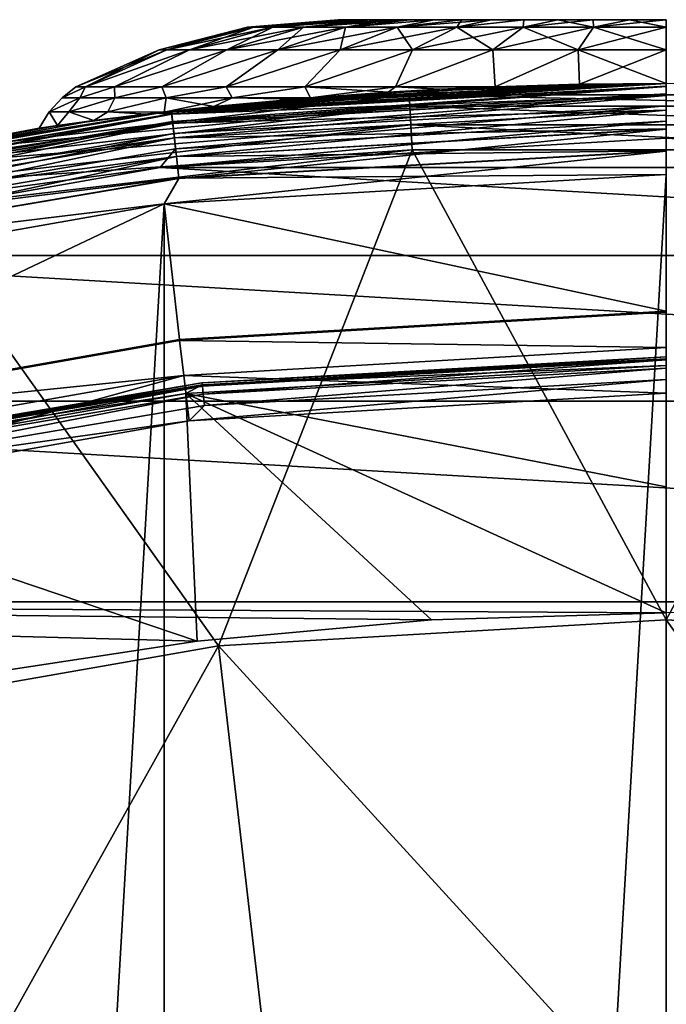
# Model space of a CAD drawing. Header units: metres. Extents: x -24 to 24, y -256 to 25.
# Tile 249 of 256: x -3.55 to 0, y 19.19 to 24.6. Entities that reach past the tile are written whole.
import ezdxf

# ---------------------------------------------------------------- set-up
doc = ezdxf.new("R2010")
doc.units = ezdxf.units.M
doc.layers.add('solid_DOMO_KURZ_SW0002', color=7, linetype='CONTINUOUS')

msp = doc.modelspace()

# ---------------------------------------------------------------- linework, layer by layer
at = {"layer": 'solid_DOMO_KURZ_SW0002'}
for points in [[(-2.29784, 24.558405, 27.549999), (-1.8, 24.6, 27.549999), (-1.788806, 24.6, 27.349585)], [(-2.262931, 24.558405, 27.949017), (-1.8, 24.6, 27.549999), (-2.29784, 24.558405, 27.549999)], [(-2.262931, 24.558405, 27.150984), (-2.29784, 24.558405, 27.549999), (-1.788806, 24.6, 27.349585)], [(-2.262931, 24.558405, 27.949017), (-1.755137, 24.6, 27.949364), (-1.788806, 24.6, 27.750416)], [(-2.262931, 24.558405, 27.949017), (-2.159264, 24.558405, 28.335907), (-1.755137, 24.6, 27.949364)], [(-2.262931, 24.558405, 27.949017), (-1.788806, 24.6, 27.750416), (-1.8, 24.6, 27.549999)], [(-2.262931, 24.558405, 27.150984), (-1.788806, 24.6, 27.349585), (-1.755137, 24.6, 27.150635)], [(-2.262931, 24.558405, 27.150984), (-1.755137, 24.6, 27.150635), (-1.69931, 24.6, 26.956417)], [(-2.159264, 24.558405, 26.764091), (-2.262931, 24.558405, 27.150984), (-1.69931, 24.6, 26.956417)], [(-2.159264, 24.558405, 28.335907), (-1.622162, 24.6, 28.33012), (-1.69931, 24.6, 28.143583)], [(-2.159264, 24.558405, 28.335907), (-1.989988, 24.558405, 28.698919), (-1.622162, 24.6, 28.33012)], [(-2.159264, 24.558405, 28.335907), (-1.69931, 24.6, 28.143583), (-1.755137, 24.6, 27.949364)], [(-2.159264, 24.558405, 26.764091), (-1.69931, 24.6, 26.956417), (-1.622162, 24.6, 26.76988)], [(-1.989988, 24.558405, 26.401079), (-2.159264, 24.558405, 26.764091), (-1.622162, 24.6, 26.76988)], [(-1.989988, 24.558405, 28.698919), (-1.524566, 24.6, 28.506922), (-1.622162, 24.6, 28.33012)], [(-1.989988, 24.558405, 28.698919), (-1.760248, 24.558405, 29.027023), (-1.524566, 24.6, 28.506922)], [(-1.989988, 24.558405, 26.401079), (-1.622162, 24.6, 26.76988), (-1.524566, 24.6, 26.593079)], [(-1.989988, 24.558405, 26.401079), (-1.524566, 24.6, 26.593079), (-1.40777, 24.6, 26.428314)], [(-1.760248, 24.558405, 26.072977), (-1.989988, 24.558405, 26.401079), (-1.40777, 24.6, 26.428314)], [(-1.788806, 24.6, 27.349585), (-1.8, 24.6, 27.549999), (-1.788806, 24.6, 27.750416)], [(-1.788806, 24.6, 27.349585), (-1.788806, 24.6, 27.750416), (-1.755137, 24.6, 27.949364)], [(-1.755137, 24.6, 27.150635), (-1.788806, 24.6, 27.349585), (-1.755137, 24.6, 27.949364)], [(-1.760248, 24.558405, 29.027023), (-1.273267, 24.6, 28.822317), (-1.40777, 24.6, 28.671686)], [(-1.760248, 24.558405, 29.027023), (-1.477023, 24.558405, 29.310247), (-1.273267, 24.6, 28.822317)], [(-1.760248, 24.558405, 29.027023), (-1.40777, 24.6, 28.671686), (-1.524566, 24.6, 28.506922)], [(-1.760248, 24.558405, 26.072977), (-1.40777, 24.6, 26.428314), (-1.273267, 24.6, 26.277683)], [(-1.477023, 24.558405, 25.789753), (-1.760248, 24.558405, 26.072977), (-1.273267, 24.6, 26.277683)], [(-1.755137, 24.6, 27.150635), (-1.755137, 24.6, 27.949364), (-1.69931, 24.6, 28.143583)], [(-1.69931, 24.6, 26.956417), (-1.755137, 24.6, 27.150635), (-1.69931, 24.6, 28.143583)], [(-1.69931, 24.6, 26.956417), (-1.69931, 24.6, 28.143583), (-1.622162, 24.6, 28.33012)], [(-1.622162, 24.6, 26.76988), (-1.69931, 24.6, 26.956417), (-1.622162, 24.6, 28.33012)], [(-1.622162, 24.6, 26.76988), (-1.622162, 24.6, 28.33012), (-1.524566, 24.6, 28.506922)], [(-1.524566, 24.6, 26.593079), (-1.622162, 24.6, 26.76988), (-1.524566, 24.6, 28.506922)], [(-1.524566, 24.6, 26.593079), (-1.524566, 24.6, 28.506922), (-1.40777, 24.6, 28.671686)], [(-1.40777, 24.6, 26.428314), (-1.524566, 24.6, 26.593079), (-1.40777, 24.6, 28.671686)], [(-1.477023, 24.558405, 29.310247), (-1.122728, 24.6, 28.95694), (-1.273267, 24.6, 28.822317)], [(-1.477023, 24.558405, 29.310247), (-1.14892, 24.558405, 29.539988), (-1.122728, 24.6, 28.95694)], [(-1.477023, 24.558405, 25.789753), (-1.273267, 24.6, 26.277683), (-1.122728, 24.6, 26.143061)], [(-1.477023, 24.558405, 25.789753), (-1.122728, 24.6, 26.143061), (-0.95807, 24.6, 26.026155)], [(-1.14892, 24.558405, 25.560013), (-1.477023, 24.558405, 25.789753), (-0.95807, 24.6, 26.026155)], [(-1.40777, 24.6, 26.428314), (-1.40777, 24.6, 28.671686), (-1.273267, 24.6, 28.822317)], [(-1.273267, 24.6, 26.277683), (-1.40777, 24.6, 26.428314), (-1.273267, 24.6, 28.822317)], [(-1.273267, 24.6, 26.277683), (-1.273267, 24.6, 28.822317), (-1.122728, 24.6, 28.95694)], [(-1.122728, 24.6, 26.143061), (-1.273267, 24.6, 26.277683), (-1.122728, 24.6, 28.95694)], [(-1.14892, 24.558405, 29.539988), (-0.781327, 24.6, 29.171581), (-0.95807, 24.6, 29.073845)], [(-1.14892, 24.558405, 29.539988), (-0.785908, 24.558405, 29.709263), (-0.781327, 24.6, 29.171581)], [(-1.14892, 24.558405, 29.539988), (-0.95807, 24.6, 29.073845), (-1.122728, 24.6, 28.95694)], [(-1.14892, 24.558405, 25.560013), (-0.95807, 24.6, 26.026155), (-0.781327, 24.6, 25.928419)], [(-0.785908, 24.558405, 25.390736), (-1.14892, 24.558405, 25.560013), (-0.781327, 24.6, 25.928419)], [(-1.122728, 24.6, 26.143061), (-1.122728, 24.6, 28.95694), (-0.95807, 24.6, 29.073845)], [(-0.95807, 24.6, 26.026155), (-1.122728, 24.6, 26.143061), (-0.95807, 24.6, 29.073845)], [(-0.95807, 24.6, 26.026155), (-0.95807, 24.6, 29.073845), (-0.781327, 24.6, 29.171581)], [(-0.781327, 24.6, 25.928419), (-0.95807, 24.6, 26.026155), (-0.781327, 24.6, 29.171581)], [(-0.785908, 24.558405, 29.709263), (-0.594782, 24.6, 29.248892), (-0.781327, 24.6, 29.171581)], [(-0.785908, 24.558405, 29.709263), (-0.399016, 24.558405, 29.812931), (-0.594782, 24.6, 29.248892)], [(-0.785908, 24.558405, 25.390736), (-0.781327, 24.6, 25.928419), (-0.594782, 24.6, 25.851109)], [(-0.785908, 24.558405, 25.390736), (-0.594782, 24.6, 25.851109), (-0.400715, 24.6, 25.79517)], [(-0.399016, 24.558405, 25.287069), (-0.785908, 24.558405, 25.390736), (-0.400715, 24.6, 25.79517)], [(-0.781327, 24.6, 25.928419), (-0.781327, 24.6, 29.171581), (-0.594782, 24.6, 29.248892)], [(-0.594782, 24.6, 25.851109), (-0.781327, 24.6, 25.928419), (-0.594782, 24.6, 29.248892)], [(-0.594782, 24.6, 25.851109), (-0.594782, 24.6, 29.248892), (-0.400715, 24.6, 29.304829)], [(-0.399016, 24.558405, 29.812931), (-0.400715, 24.6, 29.304829), (-0.594782, 24.6, 29.248892)], [(-0.400715, 24.6, 25.79517), (-0.594782, 24.6, 25.851109), (-0.400715, 24.6, 29.304829)], [(-0.400715, 24.6, 25.79517), (-0.400715, 24.6, 29.304829), (-0.201635, 24.6, 29.338669)], [(-0.399016, 24.558405, 29.812931), (-0.201635, 24.6, 29.338669), (-0.400715, 24.6, 29.304829)], [(-0.201635, 24.6, 25.76133), (-0.400715, 24.6, 25.79517), (-0.201635, 24.6, 29.338669)], [(-0.399016, 24.558405, 25.287069), (-0.400715, 24.6, 25.79517), (-0.201635, 24.6, 25.76133)], [(-0.399016, 24.558405, 29.812931), (0, 24.558405, 29.847841), (-0.201635, 24.6, 29.338669)], [(-0.399016, 24.558405, 25.287069), (-0.201635, 24.6, 25.76133), (0, 24.6, 25.75)], [(0, 24.558405, 25.252159), (-0.399016, 24.558405, 25.287069), (0, 24.6, 25.75)], [(-0.201635, 24.6, 25.76133), (-0.201635, 24.6, 29.338669), (0, 24.6, 29.35)], [(0, 24.558405, 29.847841), (0, 24.6, 29.35), (-0.201635, 24.6, 29.338669)], [(0, 24.6, 25.75), (-0.201635, 24.6, 25.76133), (0, 24.6, 29.35)], [(-2.262931, 24.558405, 27.150984), (-2.740544, 24.434443, 27.066769), (-2.782821, 24.434443, 27.549999)], [(-2.262931, 24.558405, 27.150984), (-2.782821, 24.434443, 27.549999), (-2.29784, 24.558405, 27.549999)], [(-2.740544, 24.434443, 28.033232), (-2.29784, 24.558405, 27.549999), (-2.782821, 24.434443, 27.549999)], [(-2.159264, 24.558405, 26.764091), (-2.614997, 24.434443, 26.598219), (-2.740544, 24.434443, 27.066769)], [(-2.159264, 24.558405, 26.764091), (-2.740544, 24.434443, 27.066769), (-2.262931, 24.558405, 27.150984)], [(-2.262931, 24.558405, 27.949017), (-2.29784, 24.558405, 27.549999), (-2.740544, 24.434443, 28.033232)], [(-2.262931, 24.558405, 27.949017), (-2.740544, 24.434443, 28.033232), (-2.614997, 24.434443, 28.501781)], [(-1.989988, 24.558405, 26.401079), (-2.409994, 24.434443, 26.158588), (-2.614997, 24.434443, 26.598219)], [(-1.989988, 24.558405, 26.401079), (-2.614997, 24.434443, 26.598219), (-2.159264, 24.558405, 26.764091)], [(-2.159264, 24.558405, 28.335907), (-2.614997, 24.434443, 28.501781), (-2.409994, 24.434443, 28.94141)], [(-2.262931, 24.558405, 27.949017), (-2.614997, 24.434443, 28.501781), (-2.159264, 24.558405, 28.335907)], [(-1.760248, 24.558405, 26.072977), (-2.131765, 24.434443, 25.761236), (-2.409994, 24.434443, 26.158588)], [(-1.760248, 24.558405, 26.072977), (-2.409994, 24.434443, 26.158588), (-1.989988, 24.558405, 26.401079)], [(-1.989988, 24.558405, 28.698919), (-2.409994, 24.434443, 28.94141), (-2.131765, 24.434443, 29.338762)], [(-2.159264, 24.558405, 28.335907), (-2.409994, 24.434443, 28.94141), (-1.989988, 24.558405, 28.698919)], [(-1.477023, 24.558405, 25.789753), (-1.788763, 24.434443, 25.418236), (-2.131765, 24.434443, 25.761236)], [(-1.477023, 24.558405, 25.789753), (-2.131765, 24.434443, 25.761236), (-1.760248, 24.558405, 26.072977)], [(-1.760248, 24.558405, 29.027023), (-2.131765, 24.434443, 29.338762), (-1.788763, 24.434443, 29.681765)], [(-1.989988, 24.558405, 28.698919), (-2.131765, 24.434443, 29.338762), (-1.760248, 24.558405, 29.027023)], [(-1.14892, 24.558405, 25.560013), (-1.391411, 24.434443, 25.140005), (-1.788763, 24.434443, 25.418236)], [(-1.14892, 24.558405, 25.560013), (-1.788763, 24.434443, 25.418236), (-1.477023, 24.558405, 25.789753)], [(-1.477023, 24.558405, 29.310247), (-1.788763, 24.434443, 29.681765), (-1.391411, 24.434443, 29.959993)], [(-1.760248, 24.558405, 29.027023), (-1.788763, 24.434443, 29.681765), (-1.477023, 24.558405, 29.310247)], [(-1.477023, 24.558405, 29.310247), (-1.391411, 24.434443, 29.959993), (-1.14892, 24.558405, 29.539988)], [(-0.785908, 24.558405, 25.390736), (-0.951781, 24.434443, 24.935003), (-1.391411, 24.434443, 25.140005)], [(-0.785908, 24.558405, 25.390736), (-1.391411, 24.434443, 25.140005), (-1.14892, 24.558405, 25.560013)], [(-1.14892, 24.558405, 29.539988), (-1.391411, 24.434443, 29.959993), (-0.951781, 24.434443, 30.164997)], [(-1.14892, 24.558405, 29.539988), (-0.951781, 24.434443, 30.164997), (-0.785908, 24.558405, 29.709263)], [(-0.399016, 24.558405, 25.287069), (-0.483232, 24.434443, 24.809456), (-0.951781, 24.434443, 24.935003)], [(-0.399016, 24.558405, 25.287069), (-0.951781, 24.434443, 24.935003), (-0.785908, 24.558405, 25.390736)], [(-0.785908, 24.558405, 29.709263), (-0.951781, 24.434443, 30.164997), (-0.483232, 24.434443, 30.290545)], [(-0.785908, 24.558405, 29.709263), (-0.483232, 24.434443, 30.290545), (-0.399016, 24.558405, 29.812931)], [(0, 24.558405, 25.252159), (0, 24.434443, 24.767179), (-0.483232, 24.434443, 24.809456)], [(0, 24.558405, 25.252159), (-0.483232, 24.434443, 24.809456), (-0.399016, 24.558405, 25.287069)], [(-0.399016, 24.558405, 29.812931), (-0.483232, 24.434443, 30.290545), (0, 24.434443, 30.332821)], [(-0.399016, 24.558405, 29.812931), (0, 24.434443, 30.332821), (0, 24.558405, 29.847841)], [(-3.24, 24.231806, 27.549999), (-2.782821, 24.434443, 27.549999), (-2.740544, 24.434443, 27.066769)], [(-3.18626, 24.231806, 26.962339), (-3.24, 24.231806, 27.549999), (-2.740544, 24.434443, 27.066769)], [(-3.186262, 24.231806, 28.137651), (-2.782821, 24.434443, 27.549999), (-3.24, 24.231806, 27.549999)], [(-2.740544, 24.434443, 28.033232), (-2.782821, 24.434443, 27.549999), (-3.186262, 24.231806, 28.137651)], [(-2.614997, 24.434443, 28.501781), (-3.186262, 24.231806, 28.137651), (-3.026827, 24.231806, 28.70582)], [(-2.614997, 24.434443, 28.501781), (-2.740544, 24.434443, 28.033232), (-3.186262, 24.231806, 28.137651)], [(-3.18626, 24.231806, 26.962339), (-2.740544, 24.434443, 27.066769), (-2.614997, 24.434443, 26.598219)], [(-3.026824, 24.231806, 26.394173), (-3.18626, 24.231806, 26.962339), (-2.614997, 24.434443, 26.598219)], [(-2.409994, 24.434443, 28.94141), (-3.026827, 24.231806, 28.70582), (-2.766986, 24.231806, 29.235641)], [(-2.409994, 24.434443, 28.94141), (-2.614997, 24.434443, 28.501781), (-3.026827, 24.231806, 28.70582)], [(-3.026824, 24.231806, 26.394173), (-2.614997, 24.434443, 26.598219), (-2.409994, 24.434443, 26.158588)], [(-2.766982, 24.231806, 25.864351), (-3.026824, 24.231806, 26.394173), (-2.409994, 24.434443, 26.158588)], [(-2.131765, 24.434443, 29.338762), (-2.766986, 24.231806, 29.235641), (-2.415357, 24.231806, 29.709549)], [(-2.131765, 24.434443, 29.338762), (-2.409994, 24.434443, 28.94141), (-2.766986, 24.231806, 29.235641)], [(-2.766982, 24.231806, 25.864351), (-2.409994, 24.434443, 26.158588), (-2.131765, 24.434443, 25.761236)], [(-2.415353, 24.231806, 25.390446), (-2.766982, 24.231806, 25.864351), (-2.131765, 24.434443, 25.761236)], [(-1.788763, 24.434443, 29.681765), (-2.415357, 24.231806, 29.709549), (-1.983605, 24.231806, 30.111818)], [(-1.788763, 24.434443, 29.681765), (-2.131765, 24.434443, 29.338762), (-2.415357, 24.231806, 29.709549)], [(-2.415353, 24.231806, 25.390446), (-2.131765, 24.434443, 25.761236), (-1.788763, 24.434443, 25.418236)], [(-1.983602, 24.231806, 24.98818), (-2.415353, 24.231806, 25.390446), (-1.788763, 24.434443, 25.418236)], [(-1.391411, 24.434443, 29.959993), (-1.983605, 24.231806, 30.111818), (-1.486052, 24.231806, 30.429106)], [(-1.391411, 24.434443, 29.959993), (-1.788763, 24.434443, 29.681765), (-1.983605, 24.231806, 30.111818)], [(-1.983602, 24.231806, 24.98818), (-1.788763, 24.434443, 25.418236), (-1.391411, 24.434443, 25.140005)], [(-1.486051, 24.231806, 24.670893), (-1.983602, 24.231806, 24.98818), (-1.391411, 24.434443, 25.140005)], [(-0.951781, 24.434443, 30.164997), (-1.486052, 24.231806, 30.429106), (-0.939204, 24.231806, 30.650887)], [(-0.951781, 24.434443, 30.164997), (-1.391411, 24.434443, 29.959993), (-1.486052, 24.231806, 30.429106)], [(-1.486051, 24.231806, 24.670893), (-0.951781, 24.434443, 24.935003), (-0.939204, 24.231806, 24.449114)], [(-1.486051, 24.231806, 24.670893), (-1.391411, 24.434443, 25.140005), (-0.951781, 24.434443, 24.935003)], [(-0.951781, 24.434443, 24.935003), (-0.483232, 24.434443, 24.809456), (-0.939204, 24.231806, 24.449114)], [(-0.483232, 24.434443, 30.290545), (-0.951781, 24.434443, 30.164997), (-0.939204, 24.231806, 30.650887)], [(-0.483232, 24.434443, 24.809456), (-0.475938, 24.245329, 24.37042), (-0.939204, 24.231806, 24.449114)], [(-0.483232, 24.434443, 30.290545), (-0.939204, 24.231806, 30.650887), (-0.475936, 24.245329, 30.72958)], [(-0.483232, 24.434443, 24.809456), (0, 24.434443, 24.767179), (-0.475938, 24.245329, 24.37042)], [(-0.483232, 24.434443, 30.290545), (-0.475936, 24.245329, 30.72958), (0, 24.25, 30.756237)], [(0, 24.434443, 30.332821), (-0.483232, 24.434443, 30.290545), (0, 24.25, 30.756237)], [(0, 24.434443, 24.767179), (0, 24.25, 24.343763), (-0.475938, 24.245329, 24.37042)], [(-3.314781, 24.171381, 27.26462), (-3.24, 24.231806, 27.549999), (-3.18626, 24.231806, 26.962339)], [(-3.314781, 24.171381, 27.835381), (-3.186262, 24.231806, 28.137651), (-3.24, 24.231806, 27.549999)], [(-3.314781, 24.171381, 27.26462), (-3.314781, 24.171381, 27.835381), (-3.24, 24.231806, 27.549999)], [(-3.217226, 24.171381, 26.702257), (-3.314781, 24.171381, 27.26462), (-3.18626, 24.231806, 26.962339)], [(-3.314781, 24.171381, 27.835381), (-3.217226, 24.171381, 28.397741), (-3.186262, 24.231806, 28.137651)], [(-3.217226, 24.171381, 26.702257), (-3.18626, 24.231806, 26.962339), (-3.026824, 24.231806, 26.394173)], [(-3.024989, 24.171381, 26.164845), (-3.217226, 24.171381, 26.702257), (-3.026824, 24.231806, 26.394173)], [(-3.217226, 24.171381, 28.397741), (-3.026827, 24.231806, 28.70582), (-3.186262, 24.231806, 28.137651)], [(-3.217226, 24.171381, 28.397741), (-3.024989, 24.171381, 28.935156), (-3.026827, 24.231806, 28.70582)], [(-3.024989, 24.171381, 28.935156), (-2.766986, 24.231806, 29.235641), (-3.026827, 24.231806, 28.70582)], [(-3.024989, 24.171381, 26.164845), (-3.026824, 24.231806, 26.394173), (-2.766982, 24.231806, 25.864351)], [(-2.743726, 24.171381, 25.668198), (-3.024989, 24.171381, 26.164845), (-2.766982, 24.231806, 25.864351)], [(-3.024989, 24.171381, 28.935156), (-2.743726, 24.171381, 29.431803), (-2.766986, 24.231806, 29.235641)], [(-2.815253, 24.086031, 0.5), (-0.475938, 24.245329, 24.37042), (0, 24.25, 24.343763)], [(0, 24.25, 0.5), (-2.815253, 24.086031, 0.5), (0, 24.25, 24.343763)], [(-2.815253, 24.086031, 148), (0, 24.25, 148), (-2.753715, 24.093143, 29.544292)], [(0, 24.233099, 148.128906), (0, 24.25, 148), (-2.815253, 24.086031, 148)], [(-2.713231, 24.080591, 0.37059), (-2.815253, 24.086031, 0.5), (0, 24.25, 0.5)], [(-2.815253, 24.086031, 151.100006), (0, 24.25, 163.364487), (0, 24.25, 151.100006)], [(-2.755777, 24.092907, 163.364487), (0, 24.25, 163.364487), (-2.815253, 24.086031, 151.100006)], [(-2.713504, 24.083017, 151.007568), (-2.815253, 24.086031, 151.100006), (0, 24.25, 151.100006)], [(-2.815253, 24.086031, 0.5), (-0.939204, 24.231806, 24.449114), (-0.475938, 24.245329, 24.37042)], [(-2.713246, 24.080725, 148.128906), (0, 24.233099, 148.128906), (-2.815253, 24.086031, 148)], [(-2.815253, 24.086031, 0.5), (-1.242603, 24.218143, 24.532385), (-0.939204, 24.231806, 24.449114)], [(-2.815253, 24.086031, 0.5), (-1.525612, 24.201963, 24.637474), (-1.242603, 24.218143, 24.532385)], [(-2.743726, 24.171381, 29.431803), (-2.415357, 24.231806, 29.709549), (-2.766986, 24.231806, 29.235641)], [(-2.743726, 24.171381, 25.668198), (-2.766982, 24.231806, 25.864351), (-2.415353, 24.231806, 25.390446)], [(-1.410899, 24.18763, 163.569565), (0, 24.25, 163.364487), (-2.755777, 24.092907, 163.364487)], [(0, 24.25, 148), (-2.481905, 24.122658, 29.838684), (-2.753715, 24.093143, 29.544292)], [(-2.381715, 24.171381, 25.226931), (-2.743726, 24.171381, 25.668198), (-2.415353, 24.231806, 25.390446)], [(-2.743726, 24.171381, 29.431803), (-2.381715, 24.171381, 29.873068), (-2.415357, 24.231806, 29.709549)], [(0, 24.235405, 151.007568), (-2.713504, 24.083017, 151.007568), (0, 24.25, 151.100006)], [(-2.708736, 24.040697, 150.923813), (-2.713504, 24.083017, 151.007568), (0, 24.235405, 151.007568)], [(-2.713246, 24.080725, 148.128906), (0, 24.183208, 148.249664), (0, 24.233099, 148.128906)], [(-2.713231, 24.080591, 0.37059), (0, 24.25, 0.5), (0, 24.232964, 0.37059)], [(-2.713231, 24.080591, 0.37059), (0, 24.232964, 0.37059), (-2.707631, 24.03089, 0.249887)], [(0, 24.192816, 150.923813), (-2.708736, 24.040697, 150.923813), (0, 24.235405, 151.007568)], [(-2.707631, 24.03089, 0.249887), (0, 24.232964, 0.37059), (0, 24.182947, 0.249887)], [(0, 24.25, 148), (-2.038218, 24.164192, 30.189898), (-2.481905, 24.122658, 29.838684)], [(-2.381715, 24.171381, 29.873068), (-1.983605, 24.231806, 30.111818), (-2.415357, 24.231806, 29.709549)], [(-2.381715, 24.171381, 25.226931), (-2.415353, 24.231806, 25.390446), (-1.983602, 24.231806, 24.98818)], [(-2.381715, 24.171381, 25.226931), (-1.983602, 24.231806, 24.98818), (-1.951319, 24.171364, 24.855242)], [(-2.381715, 24.171381, 29.873068), (-1.951319, 24.171364, 30.244759), (-1.983605, 24.231806, 30.111818)], [(0, 24.25, 148), (-1.951319, 24.171364, 30.244759), (-2.038218, 24.164192, 30.189898)], [(-1.983605, 24.231806, 30.111818), (-1.951319, 24.171364, 30.244759), (-1.525612, 24.201963, 30.462526)], [(-1.983605, 24.231806, 30.111818), (-1.525612, 24.201963, 30.462526), (-1.486052, 24.231806, 30.429106)], [(-1.486051, 24.231806, 24.670893), (-1.951319, 24.171364, 24.855242), (-1.983602, 24.231806, 24.98818)], [(0, 24.25, 148), (-1.525612, 24.201963, 30.462526), (-1.951319, 24.171364, 30.244759)], [(-1.486051, 24.231806, 24.670893), (-1.525612, 24.201963, 24.637474), (-1.951319, 24.171364, 24.855242)], [(0, 24.25, 148), (-1.242603, 24.218143, 30.567616), (-1.525612, 24.201963, 30.462526)], [(-1.486051, 24.231806, 24.670893), (-1.242603, 24.218143, 24.532385), (-1.525612, 24.201963, 24.637474)], [(-1.486052, 24.231806, 30.429106), (-1.525612, 24.201963, 30.462526), (-1.242603, 24.218143, 30.567616)], [(-1.486052, 24.231806, 30.429106), (-1.242603, 24.218143, 30.567616), (-0.939204, 24.231806, 30.650887)], [(-1.486051, 24.231806, 24.670893), (-0.939204, 24.231806, 24.449114), (-1.242603, 24.218143, 24.532385)], [(1.410998, 24.187624, 163.569565), (0, 24.25, 163.364487), (-1.410899, 24.18763, 163.569565)], [(0, 24.25, 148), (-0.939204, 24.231806, 30.650887), (-1.242603, 24.218143, 30.567616)], [(0, 24.25, 148), (-0.475936, 24.245329, 30.72958), (-0.939204, 24.231806, 30.650887)], [(0, 24.25, 148), (0, 24.25, 30.756237), (-0.475936, 24.245329, 30.72958)], [(-1.410899, 24.18763, 163.569565), (-2.755777, 24.092907, 163.364487), (-4.213658, 23.859529, 163.569565)], [(-1.410899, 24.18763, 163.569565), (-4.213658, 23.859529, 163.569565), (-1.407225, 24.124628, 163.766495)], [(-3.277549, 24.093803, 26.647532), (-3.3859, 24.093803, 27.245934), (-3.217226, 24.171381, 26.702257)], [(-3.3859, 24.093803, 27.245934), (-3.3859, 24.093803, 27.854067), (-3.314781, 24.171381, 27.26462)], [(-3.3859, 24.093803, 27.245934), (-3.314781, 24.171381, 27.26462), (-3.217226, 24.171381, 26.702257)], [(-3.3859, 24.093803, 27.854067), (-3.277549, 24.093803, 28.452467), (-3.217226, 24.171381, 28.397741)], [(-3.3859, 24.093803, 27.854067), (-3.314781, 24.171381, 27.835381), (-3.314781, 24.171381, 27.26462)], [(-3.3859, 24.093803, 27.854067), (-3.217226, 24.171381, 28.397741), (-3.314781, 24.171381, 27.835381)], [(-3.064314, 24.093803, 26.078011), (-3.277549, 24.093803, 26.647532), (-3.024989, 24.171381, 26.164845)], [(-3.277549, 24.093803, 26.647532), (-3.217226, 24.171381, 26.702257), (-3.024989, 24.171381, 26.164845)], [(-3.277549, 24.093803, 28.452467), (-3.024989, 24.171381, 28.935156), (-3.217226, 24.171381, 28.397741)], [(-3.277549, 24.093803, 28.452467), (-3.064314, 24.093803, 29.02199), (-3.024989, 24.171381, 28.935156)], [(-3.064314, 24.093803, 26.078011), (-2.743726, 24.171381, 25.668198), (-2.753715, 24.093143, 25.555708)], [(-3.064314, 24.093803, 29.02199), (-2.753715, 24.093143, 29.544292), (-2.743726, 24.171381, 29.431803)], [(-3.064314, 24.093803, 26.078011), (-3.024989, 24.171381, 26.164845), (-2.743726, 24.171381, 25.668198)], [(-3.064314, 24.093803, 29.02199), (-2.743726, 24.171381, 29.431803), (-3.024989, 24.171381, 28.935156)], [(-2.815253, 24.086031, 0.5), (-1.951319, 24.171364, 24.855242), (-1.525612, 24.201963, 24.637474)], [(-2.815253, 24.086031, 0.5), (-2.038218, 24.164192, 24.910103), (-1.951319, 24.171364, 24.855242)], [(-2.815253, 24.086031, 0.5), (-2.481905, 24.122658, 25.261316), (-2.038218, 24.164192, 24.910103)], [(-2.381715, 24.171381, 25.226931), (-2.481905, 24.122658, 25.261316), (-2.753715, 24.093143, 25.555708)], [(-2.381715, 24.171381, 25.226931), (-2.753715, 24.093143, 25.555708), (-2.743726, 24.171381, 25.668198)], [(-2.743726, 24.171381, 29.431803), (-2.753715, 24.093143, 29.544292), (-2.481905, 24.122658, 29.838684)], [(-2.743726, 24.171381, 29.431803), (-2.481905, 24.122658, 29.838684), (-2.381715, 24.171381, 29.873068)], [(-2.70766, 24.031151, 148.249664), (0, 24.183208, 148.249664), (-2.713246, 24.080725, 148.128906)], [(-2.701301, 23.97471, 150.857346), (-2.708736, 24.040697, 150.923813), (0, 24.192816, 150.923813)], [(-2.70766, 24.031151, 148.249664), (0, 24.103739, 148.353363), (0, 24.183208, 148.249664)], [(-2.707631, 24.03089, 0.249887), (0, 24.182947, 0.249887), (-2.698721, 23.951811, 0.146262)], [(0, 24.126411, 150.857346), (-2.701301, 23.97471, 150.857346), (0, 24.192816, 150.923813)], [(-2.698721, 23.951811, 0.146262), (0, 24.182947, 0.249887), (0, 24.103369, 0.146262)], [(-2.381715, 24.171381, 25.226931), (-2.038218, 24.164192, 24.910103), (-2.481905, 24.122658, 25.261316)], [(-2.381715, 24.171381, 29.873068), (-2.481905, 24.122658, 29.838684), (-2.038218, 24.164192, 30.189898)], [(-2.381715, 24.171381, 25.226931), (-1.951319, 24.171364, 24.855242), (-2.038218, 24.164192, 24.910103)], [(-2.381715, 24.171381, 29.873068), (-2.038218, 24.164192, 30.189898), (-1.951319, 24.171364, 30.244759)], [(-1.410899, 24.18763, 163.569565), (-1.407225, 24.124628, 163.766495), (1.407323, 24.124622, 163.766495)], [(1.410998, 24.187624, 163.569565), (-1.410899, 24.18763, 163.569565), (1.407323, 24.124622, 163.766495)], [(-4.213658, 23.859529, 163.569565), (-4.202683, 23.797382, 163.766495), (-1.407225, 24.124628, 163.766495)], [(-1.407225, 24.124628, 163.766495), (-4.202683, 23.797382, 163.766495), (-1.401269, 24.022533, 163.946243)], [(-2.815253, 24.086031, 0.5), (-2.753715, 24.093143, 25.555708), (-2.481905, 24.122658, 25.261316)], [(-2.691929, 23.891529, 150.814682), (-2.701301, 23.97471, 150.857346), (0, 24.126411, 150.857346)], [(0, 24.042706, 150.814682), (-2.691929, 23.891529, 150.814682), (0, 24.126411, 150.857346)], [(-1.407225, 24.124628, 163.766495), (-1.401269, 24.022533, 163.946243), (1.401367, 24.022528, 163.946243)], [(1.407323, 24.124622, 163.766495), (-1.407225, 24.124628, 163.766495), (1.401367, 24.022528, 163.946243)], [(-2.815253, 24.086031, 0.5), (-5.592435, 23.596338, 0.5), (-2.852106, 24.081694, 25.683886)], [(-5.592435, 23.596338, 0.5), (-2.815253, 24.086031, 148), (-3.441154, 24.004602, 27.836927)], [(-5.592435, 23.596338, 0.5), (-5.592435, 23.596338, 148), (-2.815253, 24.086031, 148)], [(-5.392372, 23.625525, 148.128906), (-2.815253, 24.086031, 148), (-5.592435, 23.596338, 148)], [(-5.392342, 23.625391, 0.37059), (-5.592435, 23.596338, 0.5), (-2.815253, 24.086031, 0.5)], [(-5.47585, 23.623665, 163.364487), (-2.815253, 24.086031, 151.100006), (-5.592435, 23.596338, 151.100006)], [(-5.392885, 23.627771, 151.007568), (-5.592435, 23.596338, 151.100006), (-2.815253, 24.086031, 151.100006)], [(-5.592435, 23.596338, 0.5), (-3.140874, 24.045736, 26.167881), (-2.852106, 24.081694, 25.683886)], [(-5.47585, 23.623665, 163.364487), (-2.755777, 24.092907, 163.364487), (-2.815253, 24.086031, 151.100006)], [(-4.213658, 23.859529, 163.569565), (-2.755777, 24.092907, 163.364487), (-5.47585, 23.623665, 163.364487)], [(-2.713504, 24.083017, 151.007568), (-5.392885, 23.627771, 151.007568), (-2.815253, 24.086031, 151.100006)], [(-5.383408, 23.586252, 150.923813), (-5.392885, 23.627771, 151.007568), (-2.713504, 24.083017, 151.007568)], [(-5.392372, 23.625525, 148.128906), (-2.713246, 24.080725, 148.128906), (-2.815253, 24.086031, 148)], [(-2.70766, 24.031151, 148.249664), (-2.713246, 24.080725, 148.128906), (-5.392372, 23.625525, 148.128906)], [(-5.392342, 23.625391, 0.37059), (-2.815253, 24.086031, 0.5), (-2.713231, 24.080591, 0.37059)], [(-5.392342, 23.625391, 0.37059), (-2.713231, 24.080591, 0.37059), (-5.381212, 23.57663, 0.249887)], [(-2.708736, 24.040697, 150.923813), (-5.383408, 23.586252, 150.923813), (-2.713504, 24.083017, 151.007568)], [(-2.713231, 24.080591, 0.37059), (-2.707631, 24.03089, 0.249887), (-5.381212, 23.57663, 0.249887)], [(-3.3859, 24.093803, 27.245934), (-3.339648, 24.018936, 26.699972), (-3.441154, 24.004602, 27.263071)], [(-3.3859, 24.093803, 27.245934), (-3.441154, 24.004602, 27.263071), (-3.441154, 24.004602, 27.836927)], [(-3.3859, 24.093803, 27.854067), (-3.441154, 24.004602, 27.836927), (-3.339648, 24.018936, 28.400028)], [(-3.3859, 24.093803, 27.245934), (-3.441154, 24.004602, 27.836927), (-3.3859, 24.093803, 27.854067)], [(-2.815253, 24.086031, 148), (-3.339648, 24.018936, 28.400028), (-3.441154, 24.004602, 27.836927)], [(-3.277549, 24.093803, 26.647532), (-3.339648, 24.018936, 26.699972), (-3.3859, 24.093803, 27.245934)], [(-3.3859, 24.093803, 27.854067), (-3.339648, 24.018936, 28.400028), (-3.277549, 24.093803, 28.452467)], [(-3.277549, 24.093803, 26.647532), (-3.140874, 24.045736, 26.167881), (-3.339648, 24.018936, 26.699972)], [(-3.277549, 24.093803, 28.452467), (-3.339648, 24.018936, 28.400028), (-3.140874, 24.045736, 28.932119)], [(-2.815253, 24.086031, 148), (-3.140874, 24.045736, 28.932119), (-3.339648, 24.018936, 28.400028)], [(-3.064314, 24.093803, 26.078011), (-3.140874, 24.045736, 26.167881), (-3.277549, 24.093803, 26.647532)], [(-3.277549, 24.093803, 28.452467), (-3.140874, 24.045736, 28.932119), (-3.064314, 24.093803, 29.02199)], [(-3.064314, 24.093803, 26.078011), (-2.852106, 24.081694, 25.683886), (-3.140874, 24.045736, 26.167881)], [(-3.064314, 24.093803, 29.02199), (-3.140874, 24.045736, 28.932119), (-2.852106, 24.081694, 29.416113)], [(-2.815253, 24.086031, 148), (-2.852106, 24.081694, 29.416113), (-3.140874, 24.045736, 28.932119)], [(-3.064314, 24.093803, 26.078011), (-2.753715, 24.093143, 25.555708), (-2.852106, 24.081694, 25.683886)], [(-3.064314, 24.093803, 29.02199), (-2.852106, 24.081694, 29.416113), (-2.753715, 24.093143, 29.544292)], [(-2.815253, 24.086031, 0.5), (-2.852106, 24.081694, 25.683886), (-2.753715, 24.093143, 25.555708)], [(-2.815253, 24.086031, 148), (-2.753715, 24.093143, 29.544292), (-2.852106, 24.081694, 29.416113)], [(-2.698762, 23.952179, 148.353363), (0, 24.103739, 148.353363), (-2.70766, 24.031151, 148.249664)], [(-2.698762, 23.952179, 148.353363), (0, 24.000113, 148.432953), (0, 24.103739, 148.353363)], [(-2.698721, 23.951811, 0.146262), (0, 24.103369, 0.146262), (-2.687109, 23.848755, 0.066791)], [(-2.687109, 23.848755, 0.066791), (0, 24.103369, 0.146262), (0, 23.99966, 0.066791)], [(-5.592435, 23.596338, 0.5), (-3.339648, 24.018936, 26.699972), (-3.140874, 24.045736, 26.167881)], [(-5.592435, 23.596338, 0.5), (-3.441154, 24.004602, 27.263071), (-3.339648, 24.018936, 26.699972)], [(-5.592435, 23.596338, 0.5), (-3.441154, 24.004602, 27.836927), (-3.441154, 24.004602, 27.263071)], [(-5.38127, 23.576885, 148.249664), (-2.70766, 24.031151, 148.249664), (-5.392372, 23.625525, 148.128906)], [(-5.368632, 23.521513, 150.857346), (-5.383408, 23.586252, 150.923813), (-2.708736, 24.040697, 150.923813)], [(-2.698762, 23.952179, 148.353363), (-2.70766, 24.031151, 148.249664), (-5.38127, 23.576885, 148.249664)], [(-5.381212, 23.57663, 0.249887), (-2.707631, 24.03089, 0.249887), (-5.363504, 23.499046, 0.146262)], [(-2.701301, 23.97471, 150.857346), (-5.368632, 23.521513, 150.857346), (-2.708736, 24.040697, 150.923813)], [(-2.707631, 24.03089, 0.249887), (-2.698721, 23.951811, 0.146262), (-5.363504, 23.499046, 0.146262)], [(-4.202683, 23.797382, 163.766495), (-4.184897, 23.696672, 163.946243), (-1.401269, 24.022533, 163.946243)], [(-1.401269, 24.022533, 163.946243), (-4.184897, 23.696672, 163.946243), (-1.393297, 23.885868, 164.100952)], [(0, 24.042706, 150.814682), (0, 23.950001, 150.800003), (-2.77687, 23.788473, 150.800003)], [(0, 24.042706, 150.814682), (-2.77687, 23.788473, 150.800003), (-2.691929, 23.891529, 150.814682)], [(-2.68716, 23.849205, 148.432953), (0, 24.000113, 148.432953), (-2.698762, 23.952179, 148.353363)], [(-2.68716, 23.849205, 148.432953), (0, 23.87941, 148.482956), (0, 24.000113, 148.432953)], [(-1.401269, 24.022533, 163.946243), (-1.393297, 23.885868, 164.100952), (1.393395, 23.885862, 164.100952)], [(1.401367, 24.022528, 163.946243), (-1.401269, 24.022533, 163.946243), (1.393395, 23.885862, 164.100952)], [(-5.363586, 23.499407, 148.353363), (-2.698762, 23.952179, 148.353363), (-5.38127, 23.576885, 148.249664)], [(-5.350005, 23.439905, 150.814682), (-5.368632, 23.521513, 150.857346), (-2.701301, 23.97471, 150.857346)], [(-2.68716, 23.849205, 148.432953), (-2.698762, 23.952179, 148.353363), (-5.363586, 23.499407, 148.353363)], [(-5.363504, 23.499046, 0.146262), (-2.698721, 23.951811, 0.146262), (-5.340427, 23.397938, 0.066791)], [(-2.691929, 23.891529, 150.814682), (-5.350005, 23.439905, 150.814682), (-2.701301, 23.97471, 150.857346)], [(-2.698721, 23.951811, 0.146262), (-2.687109, 23.848755, 0.066791), (-5.340427, 23.397938, 0.066791)], [(-2.77687, 23.788473, 150.800003), (0, 23.950001, 150.800003), (2.77687, 23.788473, 150.800003)], [(-2.687109, 23.848755, 0.066791), (0, 23.99966, 0.066791), (-2.673589, 23.728758, 0.016902)], [(-2.673589, 23.728758, 0.016902), (0, 23.99966, 0.066791), (0, 23.878904, 0.016902)], [(-5.340528, 23.39838, 148.432953), (-2.68716, 23.849205, 148.432953), (-5.363586, 23.499407, 148.353363)], [(-2.691929, 23.891529, 150.814682), (-2.77687, 23.788473, 150.800003), (-5.350005, 23.439905, 150.814682)], [(-2.673645, 23.729261, 148.482956), (-2.68716, 23.849205, 148.432953), (-5.340528, 23.39838, 148.432953)], [(-5.340427, 23.397938, 0.066791), (-2.687109, 23.848755, 0.066791), (-5.313556, 23.28021, 0.016902)], [(-2.687109, 23.848755, 0.066791), (-2.673589, 23.728758, 0.016902), (-5.313556, 23.28021, 0.016902)], [(-4.184897, 23.696672, 163.946243), (-4.161088, 23.561861, 164.100952), (-1.393297, 23.885868, 164.100952)], [(-1.393297, 23.885868, 164.100952), (-4.161088, 23.561861, 164.100952), (-2.456308, 21.162369, 166.2836)], [(0, 23.878904, 0.016902), (0, 23.75), (-2.754265, 23.589754)], [(-2.673589, 23.728758, 0.016902), (0, 23.878904, 0.016902), (-2.754265, 23.589754)], [(-2.673645, 23.729261, 148.482956), (0, 23.87941, 148.482956), (-2.68716, 23.849205, 148.432953)], [(-2.673645, 23.729261, 148.482956), (0, 23.75, 148.5), (0, 23.87941, 148.482956)], [(-1.393297, 23.885868, 164.100952), (-2.456308, 21.162369, 166.2836), (-0.000302, 21.304443, 166.2836)], [(1.393395, 23.885862, 164.100952), (-1.393297, 23.885868, 164.100952), (-0.000302, 21.304443, 166.2836)], [(1.393395, 23.885862, 164.100952), (-0.000302, 21.304443, 166.2836), (2.455707, 21.162439, 166.2836)], [(-5.520315, 23.30512, 150.800003), (-2.77687, 23.788473, 150.800003), (5.520315, 23.30512, 150.800003)], [(-5.350005, 23.439905, 150.814682), (-2.77687, 23.788473, 150.800003), (-5.520315, 23.30512, 150.800003)], [(-2.77687, 23.788473, 150.800003), (2.77687, 23.788473, 150.800003), (5.520315, 23.30512, 150.800003)], [(0, 23, 148.5), (0, 23.75, 148.5), (-2.754266, 23.589754, 148.5)], [(-2.673645, 23.729261, 148.482956), (-2.754266, 23.589754, 148.5), (0, 23.75, 148.5)], [(-2.754266, -23.589754), (0, 23.75), (0, -23.75)], [(-2.754266, -23.589754), (-2.754265, 23.589754), (0, 23.75)], [(-5.313669, 23.280703, 148.482956), (-2.673645, 23.729261, 148.482956), (-5.340528, 23.39838, 148.432953)], [(-5.313669, 23.280703, 148.482956), (-2.754266, 23.589754, 148.5), (-2.673645, 23.729261, 148.482956)], [(-5.313556, 23.28021, 0.016902), (-2.673589, 23.728758, 0.016902), (-2.754265, 23.589754)], [(-5.304165, 22.380032, 148.5), (-2.754266, 23.589754, 148.5), (-5.474641, 23.110405, 148.5)], [(-5.313669, 23.280703, 148.482956), (-5.474641, 23.110405, 148.5), (-2.754266, 23.589754, 148.5)], [(-5.474641, -23.110405), (-5.47464, 23.110405), (-2.754265, 23.589754)], [(-2.754266, -23.589754), (-5.474641, -23.110405), (-2.754265, 23.589754)], [(-5.313556, 23.28021, 0.016902), (-2.754265, 23.589754), (-5.47464, 23.110405)], [(-5.304165, 22.380032, 148.5), (-2.670137, 22.844482, 148.5), (-2.754266, 23.589754, 148.5)], [(-2.670137, 22.844482, 148.5), (0, 23, 148.5), (-2.754266, 23.589754, 148.5)], [(-4.161088, 23.561861, 164.100952), (-4.87956, 20.73811, 166.2836), (-2.456308, 21.162369, 166.2836)], [(-8.188672, 22.506624, 150.800003), (-5.520315, 23.30512, 150.800003), (8.188672, 22.506624, 150.800003)], [(-5.520315, 23.30512, 150.800003), (5.520315, 23.30512, 150.800003), (8.188672, 22.506624, 150.800003)], [(0, 22.994671, 148.805328), (0, 23, 148.5), (-2.670137, 22.844482, 148.5)], [(-2.669733, 22.839163, 148.805328), (0, 22.994671, 148.805328), (-2.670137, 22.844482, 148.5)], [(-2.669733, 22.839163, 148.805328), (0, 22.799999, 149), (0, 22.994671, 148.805328)], [(-2.669733, 22.839163, 148.805328), (-2.670137, 22.844482, 148.5), (-5.304165, 22.380032, 148.5)], [(-2.669733, 22.839163, 148.805328), (-5.304165, 22.380032, 148.5), (-5.303139, 22.374798, 148.805328)], [(-2.669733, 22.839163, 148.805328), (-5.303139, 22.374798, 148.805328), (-2.647138, 22.645809, 149)], [(-2.669733, 22.839163, 148.805328), (-2.647138, 22.645809, 149), (0, 22.799999, 149)], [(0, 22.549999, 149), (0, 22.799999, 149), (-2.647138, 22.645809, 149)], [(-2.547165, 22.606714, 149.190216), (0, 22.73908, 149.265182), (0, 22.74976, 149.190216)], [(-2.545154, 22.588869, 149.116638), (-2.547165, 22.606714, 149.190216), (0, 22.74976, 149.190216)], [(-2.547165, 22.606714, 149.190216), (-2.545969, 22.596102, 149.265182), (0, 22.73908, 149.265182)], [(0, 22.73908, 149.265182), (-2.545969, 22.596102, 149.265182), (0, 22.701342, 149.33075)], [(-2.545154, 22.588869, 149.116638), (0, 22.74976, 149.190216), (0, 22.731802, 149.116638)], [(-2.540225, 22.545124, 149.055023), (-2.545154, 22.588869, 149.116638), (0, 22.731802, 149.116638)], [(-2.540225, 22.545124, 149.055023), (0, 22.731802, 149.116638), (0, 22.68778, 149.055023)], [(0, 22.034859, 150.076691), (0, 22.701342, 149.33075), (-2.635465, 22.547844, 149.33075)], [(-2.545969, 22.596102, 149.265182), (-2.635465, 22.547844, 149.33075), (0, 22.701342, 149.33075)], [(-2.540225, 22.545124, 149.055023), (0, 22.68778, 149.055023), (-2.533085, 22.481749, 149.014191)], [(0, 22.68778, 149.055023), (0, 22.624004, 149.014191), (-2.533085, 22.481749, 149.014191)], [(-5.303139, 22.374798, 148.805328), (-5.258261, 22.185369, 149), (-2.647138, 22.645809, 149)], [(-5.200388, 21.942162, 149), (-2.647138, 22.645809, 149), (-5.258261, 22.185369, 149)], [(-5.200388, 21.942162, 149), (-2.617895, 22.397526, 149), (-2.647138, 22.645809, 149)], [(-2.547165, 22.606714, 149.190216), (-5.062298, 22.179377, 149.190216), (-2.545969, 22.596102, 149.265182)], [(-5.058302, 22.161869, 149.116638), (-5.062298, 22.179377, 149.190216), (-2.547165, 22.606714, 149.190216)], [(-5.062298, 22.179377, 149.190216), (-5.059921, 22.168964, 149.265182), (-2.545969, 22.596102, 149.265182)], [(-2.545969, 22.596102, 149.265182), (-5.059921, 22.168964, 149.265182), (-2.635465, 22.547844, 149.33075)], [(-2.545154, 22.588869, 149.116638), (-5.058302, 22.161869, 149.116638), (-2.547165, 22.606714, 149.190216)], [(-2.617895, 22.397526, 149), (0, 22.549999, 149), (-2.647138, 22.645809, 149)], [(0, 22.624004, 149.014191), (0, 22.549999, 149), (-2.617895, 22.397526, 149)], [(-2.533085, 22.481749, 149.014191), (0, 22.624004, 149.014191), (-2.617895, 22.397526, 149)], [(-2.572702, 21.188255, 150.800003), (-2.635465, 22.547844, 149.33075), (-5.23529, 22.089424, 149.33075)], [(-5.059921, 22.168964, 149.265182), (-5.23529, 22.089424, 149.33075), (-2.635465, 22.547844, 149.33075)], [(-5.048506, 22.11895, 149.055023), (-5.058302, 22.161869, 149.116638), (-2.545154, 22.588869, 149.116638)], [(-2.540225, 22.545124, 149.055023), (-5.048506, 22.11895, 149.055023), (-2.545154, 22.588869, 149.116638)], [(-2.540225, 22.545124, 149.055023), (-5.034315, 22.056774, 149.014191), (-5.048506, 22.11895, 149.055023)], [(-2.540225, 22.545124, 149.055023), (-2.533085, 22.481749, 149.014191), (-5.034315, 22.056774, 149.014191)], [(0, 21.343874, 150.800003), (0, 22.034859, 150.076691), (-2.635465, 22.547844, 149.33075)], [(-1.288719, 21.304932, 150.800003), (0, 21.343874, 150.800003), (-2.635465, 22.547844, 149.33075)], [(-2.572702, 21.188255, 150.800003), (-1.288719, 21.304932, 150.800003), (-2.635465, 22.547844, 149.33075)], [(-10.746428, 21.403662, 150.800003), (-8.188672, 22.506624, 150.800003), (10.746428, 21.403662, 150.800003)], [(-8.188672, 22.506624, 150.800003), (8.188672, 22.506624, 150.800003), (10.746428, 21.403662, 150.800003)], [(-5.034315, 22.056774, 149.014191), (-2.533085, 22.481749, 149.014191), (-2.617895, 22.397526, 149)], [(-5.034315, 22.056774, 149.014191), (-2.617895, 22.397526, 149), (-5.200388, 21.942162, 149)], [(-3.847359, 20.994257, 150.800003), (-2.572702, 21.188255, 150.800003), (-5.23529, 22.089424, 149.33075)], [(-10.746428, 21.403662, 150.800003), (0, 21.343874, 150.800003), (-1.288719, 21.304932, 150.800003)], [(-10.746428, 21.403662, 150.800003), (10.746428, 21.403662, 150.800003), (0, 21.343874, 150.800003)], [(-10.746428, 21.403662, 150.800003), (-1.288719, 21.304932, 150.800003), (-2.572702, 21.188255, 150.800003)], [(-10.746428, 21.403662, 150.800003), (-2.572702, 21.188255, 150.800003), (-3.847359, 20.994257, 150.800003)], [(-0.000235, 18.473616, 168.205948), (-0.000302, 21.304443, 166.2836), (-2.456308, 21.162369, 166.2836)], [(2.129027, 18.350523, 168.205948), (2.455707, 21.162439, 166.2836), (-0.000302, 21.304443, 166.2836)], [(-0.000235, 18.473616, 168.205948), (2.129027, 18.350523, 168.205948), (-0.000302, 21.304443, 166.2836)], [(-4.230368, 17.982725, 168.205948), (-2.456308, 21.162369, 166.2836), (-4.87956, 20.73811, 166.2836)], [(-4.230368, 17.982725, 168.205948), (-2.129493, 18.35047, 168.205948), (-2.456308, 21.162369, 166.2836)], [(-2.129493, 18.35047, 168.205948), (-0.000235, 18.473616, 168.205948), (-2.456308, 21.162369, 166.2836)]]:
    msp.add_3dface(points, dxfattribs=at)

doc.saveas('drawing.dxf')
